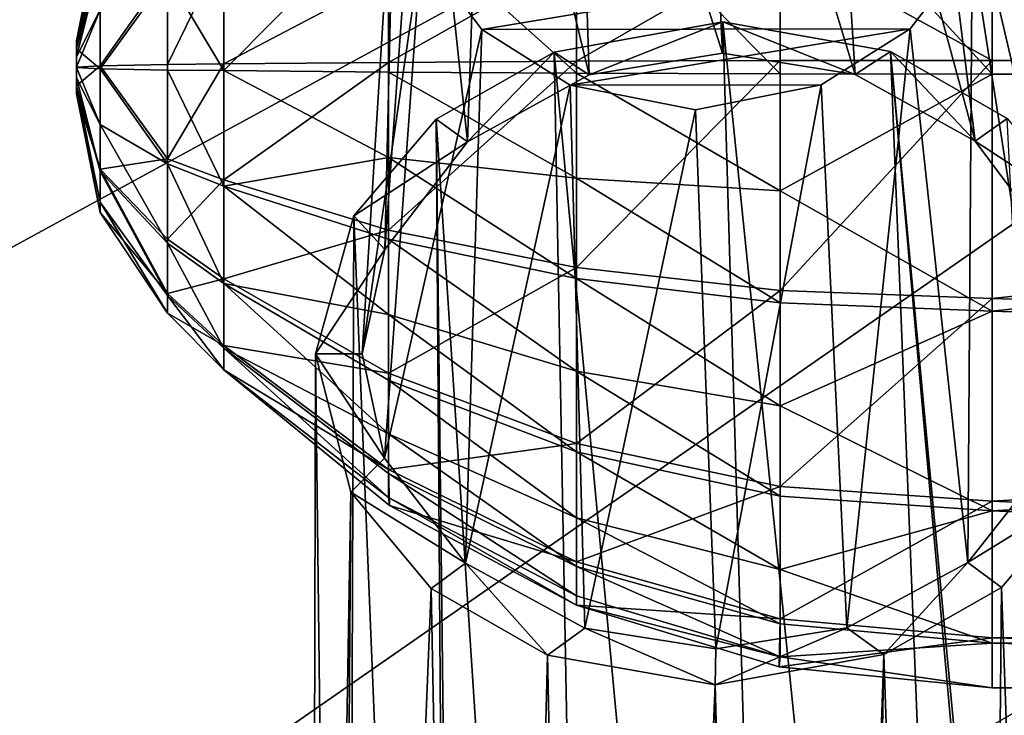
# Model space of a CAD drawing. Header units: metres. Extents: x -1004 to 0, y -808 to 0.
# Tile 20 of 96: x -837 to -805, y -169 to -146. Entities that reach past the tile are written whole.
import ezdxf

# ---------------------------------------------------------------- set-up
doc = ezdxf.new("R2010")
doc.units = ezdxf.units.M

msp = doc.modelspace()

# ---------------------------------------------------------------- linework, layer by layer
at = {"layer": 'top0123413'}
for points in [[(-994.037292, -794.032166, 90), (-994.037292, -10, 90), (-787.024658, -763.271118, 90)], [(-787.024658, -763.271118, 90), (-994.037292, -10, 90), (-533.424561, -638.481384, 90)], [(-994.037292, -10, 90), (-526.238708, -632.856445, 90), (-533.424561, -638.481384, 90)], [(-10, -10, 90), (-502.018646, -625.846375, 90), (-994.037292, -10, 90)], [(-502.018646, -625.846375, 90), (-510.034576, -626.560547, 90), (-994.037292, -10, 90)], [(-994.037292, -10, 90), (-510.034576, -626.560547, 90), (-518.256042, -628.853394, 90)], [(-518.256042, -628.853394, 90), (-526.238708, -632.856445, 90), (-994.037292, -10, 90)], [(-742.780518, -72.276802, 118.761467), (-792.152649, -69.16246, 118.815826), (-933.835571, -166.467499, 117.117363)], [(-933.835571, -166.467499, 117.117363), (-792.152649, -69.16246, 118.815826), (-930.932861, -128.084671, 117.787331)], [(-693.123474, -74.838211, 118.716751), (-742.780518, -72.276802, 118.761467), (-936.402649, -207.471207, 116.401634)], [(-936.402649, -207.471207, 116.401634), (-742.780518, -72.276802, 118.761467), (-933.835571, -166.467499, 117.117363)], [(-938.29071, -245.358398, 115.740311), (-646.118347, -76.727219, 118.683784), (-693.123474, -74.838211, 118.716751)], [(-938.29071, -245.358398, 115.740311), (-693.123474, -74.838211, 118.716751), (-936.402649, -207.471207, 116.401634)], [(-597.805054, -78.120209, 118.65947), (-646.118347, -76.727219, 118.683784), (-938.29071, -245.358398, 115.740311)], [(-939.738831, -283.879303, 115.067932), (-940.71405, -322.342346, 114.396553), (-597.805054, -78.120209, 118.65947)], [(-940.71405, -322.342346, 114.396553), (-513.875122, -606.131226, 109.443001), (-597.805054, -78.120209, 118.65947)], [(-939.738831, -283.879303, 115.067932), (-597.805054, -78.120209, 118.65947), (-938.29071, -245.358398, 115.740311)]]:
    msp.add_3dface(points, dxfattribs=at)
at = {"layer": 'top0123418'}
for points in [[(-815.154175, -131.288834, 1750.497559), (-819.203979, -132.093002, 1750.205444), (-814.40979, -147.189163, 1789.45459)], [(-811.115723, -132.080444, 1750.055908), (-815.154175, -131.288834, 1750.497559), (-810.134705, -147.873413, 1788.897217)], [(-815.154175, -131.288834, 1750.497559), (-814.40979, -147.189163, 1789.45459), (-810.134705, -147.873413, 1788.897217)], [(-819.203979, -132.093002, 1750.205444), (-822.070129, -133.896927, 1749.430542), (-818.700562, -147.886765, 1789.05542)], [(-819.203979, -132.093002, 1750.205444), (-818.700562, -147.886765, 1789.05542), (-814.40979, -147.189163, 1789.45459)], [(-808.277283, -133.873016, 1749.17688), (-811.115723, -132.080444, 1750.055908), (-806.265991, -150.026627, 1787.330322)], [(-811.115723, -132.080444, 1750.055908), (-810.134705, -147.873413, 1788.897217), (-806.265991, -150.026627, 1787.330322)], [(-822.070129, -133.896927, 1749.430542), (-824.06427, -136.489365, 1748.276245), (-822.617615, -150.051987, 1787.632446)], [(-822.070129, -133.896927, 1749.430542), (-822.617615, -150.051987, 1787.632446), (-818.700562, -147.886765, 1789.05542)], [(-806.316406, -136.461807, 1747.948364), (-808.277283, -133.873016, 1749.17688), (-803.675476, -153.490646, 1784.880737)], [(-808.277283, -133.873016, 1749.17688), (-806.265991, -150.026627, 1787.330322), (-803.675476, -153.490646, 1784.880737)], [(-824.06427, -136.489365, 1748.276245), (-825.285278, -153.523056, 1785.280762), (-822.617615, -150.051987, 1787.632446)], [(-824.06427, -136.489365, 1748.276245), (-824.967712, -140.164902, 1746.602783), (-825.285278, -153.523056, 1785.280762)], [(-805.463989, -140.135239, 1746.242065), (-806.316406, -136.461807, 1747.948364), (-803.020447, -156.846741, 1782.543701)], [(-806.316406, -136.461807, 1747.948364), (-803.675476, -153.490646, 1784.880737), (-803.020447, -156.846741, 1782.543701)], [(-826.016479, -156.881714, 1782.968994), (-824.967712, -140.164902, 1746.602783), (-824.115601, -143.837769, 1744.896851)], [(-824.967712, -140.164902, 1746.602783), (-826.016479, -156.881714, 1782.968994), (-825.285278, -153.523056, 1785.280762)], [(-803.818481, -160.207703, 1780.231689), (-806.367737, -143.811356, 1744.568359), (-805.463989, -140.135239, 1746.242065)], [(-803.020447, -156.846741, 1782.543701), (-803.818481, -160.207703, 1780.231689), (-805.463989, -140.135239, 1746.242065)], [(-825.294495, -160.239716, 1780.629272), (-826.016479, -156.881714, 1782.968994), (-824.115601, -143.837769, 1744.896851)], [(-825.294495, -160.239716, 1780.629272), (-824.115601, -143.837769, 1744.896851), (-822.157654, -146.424194, 1743.669556)], [(-822.157654, -146.424194, 1743.669556), (-824.115601, -143.837769, 1744.896851), (-806.367737, -143.811356, 1744.568359)], [(-808.364807, -146.406174, 1743.413086), (-822.157654, -146.424194, 1743.669556), (-806.367737, -143.811356, 1744.568359)], [(-806.506592, -163.60231, 1777.93335), (-808.364807, -146.406174, 1743.413086), (-806.367737, -143.811356, 1744.568359)], [(-803.818481, -160.207703, 1780.231689), (-806.506592, -163.60231, 1777.93335), (-806.367737, -143.811356, 1744.568359)], [(-814.397888, -146.17627, 1790.155884), (-819.825256, -147.156723, 1789.583008), (-811.889832, -231.928802, 1918.716064)], [(-819.825256, -147.156723, 1789.583008), (-814.397888, -146.17627, 1790.155884), (-818.700562, -147.886765, 1789.05542)], [(-814.397888, -146.17627, 1790.155884), (-814.40979, -147.189163, 1789.45459), (-818.700562, -147.886765, 1789.05542)], [(-810.134705, -147.873413, 1788.897217), (-814.40979, -147.189163, 1789.45459), (-814.397888, -146.17627, 1790.155884)], [(-811.889832, -231.928802, 1918.716064), (-805.622742, -231.939529, 1916.237183), (-814.397888, -146.17627, 1790.155884)], [(-805.622742, -231.939529, 1916.237183), (-808.992432, -147.140244, 1789.382568), (-814.397888, -146.17627, 1790.155884)], [(-808.992432, -147.140244, 1789.382568), (-810.134705, -147.873413, 1788.897217), (-814.397888, -146.17627, 1790.155884)], [(-822.683289, -163.626297, 1778.23291), (-825.294495, -160.239716, 1780.629272), (-822.157654, -146.424194, 1743.669556)], [(-822.683289, -163.626297, 1778.23291), (-822.157654, -146.424194, 1743.669556), (-819.316589, -148.219437, 1742.789185)], [(-819.316589, -148.219437, 1742.789185), (-822.157654, -146.424194, 1743.669556), (-808.364807, -146.406174, 1743.413086)], [(-811.228333, -148.207397, 1742.639404), (-819.316589, -148.219437, 1742.789185), (-808.364807, -146.406174, 1743.413086)], [(-810.397034, -165.714615, 1776.546509), (-811.228333, -148.207397, 1742.639404), (-808.364807, -146.406174, 1743.413086)], [(-806.506592, -163.60231, 1777.93335), (-810.397034, -165.714615, 1776.546509), (-808.364807, -146.406174, 1743.413086)], [(-819.825256, -147.156723, 1789.583008), (-823.625061, -149.321518, 1788.157959), (-818.244263, -231.958725, 1916.470581)], [(-823.625061, -149.321518, 1788.157959), (-819.825256, -147.156723, 1789.583008), (-822.617615, -150.051987, 1787.632446)], [(-822.617615, -150.051987, 1787.632446), (-819.825256, -147.156723, 1789.583008), (-818.700562, -147.886765, 1789.05542)], [(-819.825256, -147.156723, 1789.583008), (-818.244263, -231.958725, 1916.470581), (-811.889832, -231.928802, 1918.716064)], [(-806.265991, -150.026627, 1787.330322), (-810.134705, -147.873413, 1788.897217), (-808.992432, -147.140244, 1789.382568)], [(-805.622742, -231.939529, 1916.237183), (-801.391174, -231.861755, 1910.879028), (-808.992432, -147.140244, 1789.382568)], [(-801.391174, -231.861755, 1910.879028), (-801.025452, -232.134949, 1910.638794), (-808.992432, -147.140244, 1789.382568)], [(-808.992432, -147.140244, 1789.382568), (-801.025452, -232.134949, 1910.638794), (-805.241333, -149.293579, 1787.817993)], [(-805.241333, -149.293579, 1787.817993), (-806.265991, -150.026627, 1787.330322), (-808.992432, -147.140244, 1789.382568)], [(-818.840637, -165.727173, 1776.702881), (-822.683289, -163.626297, 1778.23291), (-819.316589, -148.219437, 1742.789185)], [(-811.228333, -148.207397, 1742.639404), (-815.277954, -149.011307, 1742.347412), (-819.316589, -148.219437, 1742.789185)], [(-818.840637, -165.727173, 1776.702881), (-819.316589, -148.219437, 1742.789185), (-815.277954, -149.011307, 1742.347412)], [(-814.626465, -166.391434, 1776.1604), (-815.277954, -149.011307, 1742.347412), (-811.228333, -148.207397, 1742.639404)], [(-810.397034, -165.714615, 1776.546509), (-814.626465, -166.391434, 1776.1604), (-811.228333, -148.207397, 1742.639404)], [(-814.626465, -166.391434, 1776.1604), (-818.840637, -165.727173, 1776.702881), (-815.277954, -149.011307, 1742.347412)], [(-823.625061, -149.321518, 1788.157959), (-826.283752, -152.428574, 1786.058228), (-823.044739, -232.168427, 1911.046143)], [(-826.283752, -152.428574, 1786.058228), (-823.625061, -149.321518, 1788.157959), (-822.617615, -150.051987, 1787.632446)], [(-823.625061, -149.321518, 1788.157959), (-822.671265, -231.894119, 1911.272583), (-818.244263, -231.958725, 1916.470581)], [(-822.671265, -231.894119, 1911.272583), (-823.625061, -149.321518, 1788.157959), (-823.044739, -232.168427, 1911.046143)], [(-805.241333, -149.293579, 1787.817993), (-802.652649, -152.392639, 1785.621216), (-806.265991, -150.026627, 1787.330322)], [(-826.283752, -152.428574, 1786.058228), (-822.617615, -150.051987, 1787.632446), (-825.285278, -153.523056, 1785.280762)], [(-802.652649, -152.392639, 1785.621216), (-803.675476, -153.490646, 1784.880737), (-806.265991, -150.026627, 1787.330322)], [(-826.283752, -152.428574, 1786.058228), (-827.516235, -156.884186, 1782.996582), (-826.577942, -236.107666, 1907.466797)], [(-827.516235, -156.884186, 1782.996582), (-826.283752, -152.428574, 1786.058228), (-825.285278, -153.523056, 1785.280762)], [(-823.044739, -232.168427, 1911.046143), (-826.283752, -152.428574, 1786.058228), (-826.577942, -236.107666, 1907.466797)], [(-827.516235, -156.884186, 1782.996582), (-825.285278, -153.523056, 1785.280762), (-826.016479, -156.881714, 1782.968994)], [(-826.577942, -236.107666, 1907.466797), (-827.516235, -156.884186, 1782.996582), (-827.717712, -240.037979, 1903.216919)], [(-827.516235, -156.884186, 1782.996582), (-826.384033, -161.336319, 1779.891113), (-827.717712, -240.037979, 1903.216919)], [(-825.294495, -160.239716, 1780.629272), (-827.516235, -156.884186, 1782.996582), (-826.016479, -156.881714, 1782.968994)], [(-826.384033, -161.336319, 1779.891113), (-827.516235, -156.884186, 1782.996582), (-825.294495, -160.239716, 1780.629272)], [(-822.683289, -163.626297, 1778.23291), (-826.384033, -161.336319, 1779.891113), (-825.294495, -160.239716, 1780.629272)], [(-803.818481, -160.207703, 1780.231689), (-802.753418, -161.300385, 1779.454102), (-806.506592, -163.60231, 1777.93335)], [(-827.717712, -240.037979, 1903.216919), (-826.384033, -161.336319, 1779.891113), (-826.962158, -243.264221, 1899.11377)], [(-826.384033, -161.336319, 1779.891113), (-823.791443, -164.438278, 1777.692261), (-826.962158, -243.264221, 1899.11377)], [(-823.791443, -164.438278, 1777.692261), (-826.384033, -161.336319, 1779.891113), (-822.683289, -163.626297, 1778.23291)], [(-802.753418, -161.300385, 1779.454102), (-805.416077, -164.410339, 1777.352417), (-806.506592, -163.60231, 1777.93335)], [(-802.753418, -161.300385, 1779.454102), (-802.358093, -251.052414, 1897.449829), (-805.416077, -164.410339, 1777.352417)], [(-820.043884, -166.588425, 1776.129883), (-823.791443, -164.438278, 1777.692261), (-822.683289, -163.626297, 1778.23291)], [(-820.043884, -166.588425, 1776.129883), (-822.683289, -163.626297, 1778.23291), (-818.840637, -165.727173, 1776.702881)], [(-806.506592, -163.60231, 1777.93335), (-809.21228, -166.57196, 1775.929565), (-810.397034, -165.714615, 1776.546509)], [(-806.506592, -163.60231, 1777.93335), (-805.416077, -164.410339, 1777.352417), (-809.21228, -166.57196, 1775.929565)], [(-826.962158, -243.264221, 1899.11377), (-823.791443, -164.438278, 1777.692261), (-822.14325, -251.082504, 1897.815674)], [(-823.791443, -164.438278, 1777.692261), (-820.043884, -166.588425, 1776.129883), (-822.14325, -251.082504, 1897.815674)], [(-805.416077, -164.410339, 1777.352417), (-806.279663, -253.562241, 1896.975708), (-809.21228, -166.57196, 1775.929565)], [(-802.358093, -251.052414, 1897.449829), (-806.279663, -253.562241, 1896.975708), (-805.416077, -164.410339, 1777.352417)], [(-814.639038, -167.552185, 1775.356812), (-820.043884, -166.588425, 1776.129883), (-818.840637, -165.727173, 1776.702881)], [(-814.639038, -167.552185, 1775.356812), (-818.840637, -165.727173, 1776.702881), (-814.626465, -166.391434, 1776.1604)], [(-809.21228, -166.57196, 1775.929565), (-814.639038, -167.552185, 1775.356812), (-810.397034, -165.714615, 1776.546509)], [(-810.397034, -165.714615, 1776.546509), (-814.639038, -167.552185, 1775.356812), (-814.626465, -166.391434, 1776.1604)], [(-822.14325, -251.082504, 1897.815674), (-820.043884, -166.588425, 1776.129883), (-818.234253, -253.580429, 1897.196899)], [(-820.043884, -166.588425, 1776.129883), (-814.639038, -167.552185, 1775.356812), (-818.234253, -253.580429, 1897.196899)], [(-812.256836, -254.960907, 1896.97937), (-814.639038, -167.552185, 1775.356812), (-809.21228, -166.57196, 1775.929565)], [(-809.21228, -166.57196, 1775.929565), (-810.802673, -254.743591, 1896.770142), (-812.256836, -254.960907, 1896.97937)], [(-806.279663, -253.562241, 1896.975708), (-810.802673, -254.743591, 1896.770142), (-809.21228, -166.57196, 1775.929565)], [(-818.234253, -253.580429, 1897.196899), (-814.639038, -167.552185, 1775.356812), (-813.718384, -254.748016, 1896.823975)], [(-814.639038, -167.552185, 1775.356812), (-812.256836, -254.960907, 1896.97937), (-813.718384, -254.748016, 1896.823975)]]:
    msp.add_3dface(points, dxfattribs=at)
at = {"layer": 'top0123420'}
for points in [[(-735.21582, -137.453842, 1747.1604), (-735.21582, -147.423447, 1744.369873), (-805.718384, -139.787186, 1745.977295)], [(-805.718384, -140.197998, 1782.930054), (-735.21582, -147.868073, 1784.367432), (-735.21582, -137.838913, 1781.799194)], [(-805.718384, -139.787186, 1745.977295), (-805.718384, -147.423447, 1744.369873), (-812.546509, -143.664673, 1745.455688)], [(-805.718384, -139.787186, 1745.977295), (-735.21582, -147.423447, 1744.369873), (-805.718384, -147.423447, 1744.369873)], [(-812.546509, -140.448441, 1782.305908), (-819.112305, -141.190125, 1780.45752), (-812.546509, -147.860626, 1783.694824)], [(-805.718384, -140.197998, 1782.930054), (-812.546509, -140.448441, 1782.305908), (-805.718384, -147.868088, 1784.36731)], [(-812.546509, -140.448441, 1782.305908), (-812.546509, -147.860626, 1783.694824), (-805.718384, -147.868088, 1784.36731)], [(-805.718384, -140.197998, 1782.930054), (-805.718384, -147.868088, 1784.36731), (-735.21582, -147.868073, 1784.367432)], [(-819.112305, -141.190125, 1780.45752), (-825.16333, -142.394562, 1777.455811), (-819.112305, -147.838486, 1781.703247)], [(-819.112305, -141.190125, 1780.45752), (-819.112305, -147.838486, 1781.703247), (-812.546509, -147.860626, 1783.694824)], [(-830.467102, -144.015442, 1773.416138), (-830.467102, -147.754135, 1774.116699), (-825.16333, -142.394562, 1777.455811)], [(-830.467102, -147.754135, 1774.116699), (-825.16333, -147.802521, 1778.469116), (-825.16333, -142.394562, 1777.455811)], [(-825.16333, -142.394562, 1777.455811), (-825.16333, -147.802521, 1778.469116), (-819.112305, -147.838486, 1781.703247)], [(-834.454651, -142.961349, 1764.420654), (-835.21582, -146.787949, 1764.378174), (-834.454651, -144.367126, 1767.714722)], [(-835.21582, -146.787949, 1764.378174), (-834.454651, -142.961349, 1764.420654), (-835.21582, -146.849625, 1764.049194)], [(-834.454651, -142.961349, 1764.420654), (-834.454651, -143.29718, 1762.626221), (-835.21582, -146.849625, 1764.049194)], [(-835.21582, -146.849625, 1764.049194), (-834.454651, -143.29718, 1762.626221), (-835.21582, -147.032547, 1763.768799)], [(-834.454651, -143.29718, 1762.626221), (-834.454651, -144.293488, 1761.096313), (-835.21582, -147.032547, 1763.768799)], [(-812.546509, -143.664673, 1745.455688), (-819.112305, -147.453049, 1747.033936), (-819.112305, -144.074921, 1747.404663)], [(-812.546509, -143.664673, 1745.455688), (-812.546509, -147.430908, 1745.042358), (-819.112305, -147.453049, 1747.033936)], [(-805.718384, -147.423447, 1744.369873), (-812.546509, -147.430908, 1745.042358), (-812.546509, -143.664673, 1745.455688)], [(-832.286926, -144.530304, 1757.077393), (-830.467102, -143.815201, 1755.404053), (-832.286926, -147.557648, 1756.440186)], [(-830.467102, -143.815201, 1755.404053), (-830.467102, -147.537399, 1754.620483), (-832.286926, -147.557648, 1756.440186)], [(-830.467102, -143.815201, 1755.404053), (-825.16333, -144.741135, 1750.56958), (-830.467102, -147.537399, 1754.620483)], [(-835.21582, -147.032547, 1763.768799), (-834.454651, -144.293488, 1761.096313), (-835.21582, -147.308746, 1763.579956)], [(-834.454651, -144.293488, 1761.096313), (-834.454651, -145.798935, 1760.063477), (-835.21582, -147.308746, 1763.579956)], [(-830.467102, -144.015442, 1773.416138), (-832.286926, -144.693237, 1771.727295), (-830.467102, -147.754135, 1774.116699)], [(-819.112305, -144.074921, 1747.404663), (-819.112305, -147.453049, 1747.033936), (-825.16333, -147.488998, 1750.268066)], [(-825.16333, -147.488998, 1750.268066), (-825.16333, -144.741135, 1750.56958), (-819.112305, -144.074921, 1747.404663)], [(-835.21582, -146.787949, 1764.378174), (-835.21582, -147.046158, 1764.981934), (-834.454651, -144.367126, 1767.714722)], [(-834.454651, -144.367126, 1767.714722), (-835.21582, -147.046158, 1764.981934), (-834.454651, -147.697876, 1769.052979)], [(-834.454651, -147.697876, 1769.052979), (-832.286926, -144.693237, 1771.727295), (-834.454651, -144.367126, 1767.714722)], [(-834.454651, -145.798935, 1760.063477), (-832.286926, -144.530304, 1757.077393), (-834.454651, -147.593689, 1759.684204)], [(-832.286926, -144.530304, 1757.077393), (-832.286926, -147.557648, 1756.440186), (-834.454651, -147.593689, 1759.684204)], [(-834.454651, -147.697876, 1769.052979), (-832.286926, -147.734009, 1772.296997), (-832.286926, -144.693237, 1771.727295)], [(-832.286926, -144.693237, 1771.727295), (-832.286926, -147.734009, 1772.296997), (-830.467102, -147.754135, 1774.116699)], [(-825.16333, -144.741135, 1750.56958), (-825.16333, -147.488998, 1750.268066), (-830.467102, -147.537399, 1754.620483)], [(-835.21582, -147.308746, 1763.579956), (-834.454651, -145.798935, 1760.063477), (-835.21582, -147.636215, 1763.510864)], [(-834.454651, -145.798935, 1760.063477), (-834.454651, -147.593689, 1759.684204), (-835.21582, -147.636215, 1763.510864)], [(-835.21582, -146.849625, 1764.049194), (-835.21582, -148.503555, 1764.359131), (-835.21582, -146.787949, 1764.378174)], [(-835.21582, -148.503555, 1764.359131), (-835.21582, -148.441925, 1764.68811), (-835.21582, -146.787949, 1764.378174)], [(-835.21582, -146.787949, 1764.378174), (-835.21582, -148.441925, 1764.68811), (-835.21582, -148.259048, 1764.968384)], [(-835.21582, -146.787949, 1764.378174), (-835.21582, -148.259048, 1764.968384), (-835.21582, -147.046158, 1764.981934)], [(-835.21582, -147.032547, 1763.768799), (-835.21582, -148.245514, 1763.755371), (-835.21582, -146.849625, 1764.049194)], [(-835.21582, -148.245514, 1763.755371), (-835.21582, -148.503555, 1764.359131), (-835.21582, -146.849625, 1764.049194)], [(-835.21582, -147.032547, 1763.768799), (-835.21582, -147.308746, 1763.579956), (-835.21582, -148.245514, 1763.755371)], [(-835.21582, -147.046158, 1764.981934), (-835.21582, -147.655304, 1765.22644), (-834.454651, -147.697876, 1769.052979)], [(-835.21582, -148.259048, 1764.968384), (-835.21582, -147.982834, 1765.157471), (-835.21582, -147.046158, 1764.981934)], [(-835.21582, -147.046158, 1764.981934), (-835.21582, -147.982834, 1765.157471), (-835.21582, -147.655304, 1765.22644)], [(-835.21582, -147.308746, 1763.579956), (-835.21582, -147.636215, 1763.510864), (-835.21582, -148.245514, 1763.755371)], [(-819.112305, -147.453049, 1747.033936), (-825.16333, -152.896973, 1751.281494), (-825.16333, -147.488998, 1750.268066)], [(-819.112305, -147.453049, 1747.033936), (-819.112305, -154.10141, 1748.279785), (-825.16333, -152.896973, 1751.281494)], [(-812.546509, -147.430908, 1745.042358), (-819.112305, -154.10141, 1748.279785), (-819.112305, -147.453049, 1747.033936)], [(-812.546509, -154.843094, 1746.431274), (-819.112305, -154.10141, 1748.279785), (-812.546509, -147.430908, 1745.042358)], [(-812.546509, -147.430908, 1745.042358), (-805.718384, -147.423447, 1744.369873), (-812.546509, -154.843094, 1746.431274)], [(-805.718384, -147.423447, 1744.369873), (-805.718384, -155.093552, 1745.807129), (-812.546509, -154.843094, 1746.431274)], [(-735.21582, -147.423447, 1744.369873), (-805.718384, -155.093552, 1745.807129), (-805.718384, -147.423447, 1744.369873)], [(-735.21582, -147.423447, 1744.369873), (-735.21582, -157.452606, 1746.937988), (-805.718384, -155.093552, 1745.807129)], [(-835.21582, -147.636215, 1763.510864), (-834.454651, -147.593689, 1759.684204), (-835.21582, -148.245514, 1763.755371)], [(-834.454651, -147.593689, 1759.684204), (-834.454651, -150.924408, 1761.022583), (-835.21582, -148.245514, 1763.755371)], [(-834.454651, -147.697876, 1769.052979), (-835.21582, -147.655304, 1765.22644), (-834.454651, -149.492661, 1768.673828)], [(-835.21582, -147.655304, 1765.22644), (-835.21582, -147.982834, 1765.157471), (-834.454651, -149.492661, 1768.673828)], [(-834.454651, -147.593689, 1759.684204), (-832.286926, -147.557648, 1756.440186), (-832.286926, -150.598419, 1757.01001)], [(-834.454651, -147.593689, 1759.684204), (-832.286926, -150.598419, 1757.01001), (-834.454651, -150.924408, 1761.022583)], [(-834.454651, -149.492661, 1768.673828), (-832.286926, -150.761307, 1771.65979), (-834.454651, -147.697876, 1769.052979)], [(-832.286926, -150.761307, 1771.65979), (-832.286926, -147.734009, 1772.296997), (-834.454651, -147.697876, 1769.052979)], [(-832.286926, -147.557648, 1756.440186), (-830.467102, -147.537399, 1754.620483), (-832.286926, -150.598419, 1757.01001)], [(-830.467102, -147.537399, 1754.620483), (-830.467102, -151.276093, 1755.321045), (-832.286926, -150.598419, 1757.01001)], [(-830.467102, -147.754135, 1774.116699), (-832.286926, -147.734009, 1772.296997), (-830.467102, -151.476318, 1773.333252)], [(-832.286926, -147.734009, 1772.296997), (-832.286926, -150.761307, 1771.65979), (-830.467102, -151.476318, 1773.333252)], [(-830.467102, -147.537399, 1754.620483), (-825.16333, -147.488998, 1750.268066), (-830.467102, -151.276093, 1755.321045)], [(-825.16333, -147.488998, 1750.268066), (-825.16333, -152.896973, 1751.281494), (-830.467102, -151.276093, 1755.321045)], [(-825.16333, -147.802521, 1778.469116), (-830.467102, -147.754135, 1774.116699), (-825.16333, -150.550385, 1778.167603)], [(-825.16333, -150.550385, 1778.167603), (-830.467102, -147.754135, 1774.116699), (-830.467102, -151.476318, 1773.333252)], [(-819.112305, -147.838486, 1781.703247), (-825.16333, -147.802521, 1778.469116), (-819.112305, -151.216599, 1781.332642)], [(-819.112305, -151.216599, 1781.332642), (-825.16333, -147.802521, 1778.469116), (-825.16333, -150.550385, 1778.167603)], [(-834.454651, -149.492661, 1768.673828), (-835.21582, -147.982834, 1765.157471), (-834.454651, -150.998062, 1767.640991)], [(-835.21582, -147.982834, 1765.157471), (-835.21582, -148.259048, 1764.968384), (-834.454651, -150.998062, 1767.640991)], [(-812.546509, -147.860626, 1783.694824), (-819.112305, -147.838486, 1781.703247), (-812.546509, -151.626846, 1783.281616)], [(-812.546509, -151.626846, 1783.281616), (-819.112305, -147.838486, 1781.703247), (-819.112305, -151.216599, 1781.332642)], [(-805.718384, -147.868088, 1784.36731), (-812.546509, -147.860626, 1783.694824), (-812.546509, -151.626846, 1783.281616)], [(-812.546509, -151.626846, 1783.281616), (-805.718384, -155.504318, 1782.759888), (-805.718384, -147.868088, 1784.36731)], [(-805.718384, -147.868088, 1784.36731), (-805.718384, -155.504318, 1782.759888), (-735.21582, -147.868073, 1784.367432)], [(-735.21582, -147.868073, 1784.367432), (-805.718384, -155.504318, 1782.759888), (-735.21582, -157.837677, 1781.576904)], [(-835.21582, -148.245514, 1763.755371), (-834.454651, -150.924408, 1761.022583), (-835.21582, -148.503555, 1764.359131)], [(-834.454651, -150.998062, 1767.640991), (-835.21582, -148.259048, 1764.968384), (-834.454651, -151.994354, 1766.111084)], [(-835.21582, -148.259048, 1764.968384), (-835.21582, -148.441925, 1764.68811), (-834.454651, -151.994354, 1766.111084)], [(-834.454651, -151.994354, 1766.111084), (-835.21582, -148.441925, 1764.68811), (-834.454651, -152.330154, 1764.316528)], [(-835.21582, -148.441925, 1764.68811), (-835.21582, -148.503555, 1764.359131), (-834.454651, -152.330154, 1764.316528)], [(-834.454651, -150.924408, 1761.022583), (-834.454651, -152.330154, 1764.316528), (-835.21582, -148.503555, 1764.359131)], [(-834.454651, -150.998062, 1767.640991), (-832.286926, -153.314331, 1769.912476), (-834.454651, -149.492661, 1768.673828)], [(-832.286926, -153.314331, 1769.912476), (-832.286926, -150.761307, 1771.65979), (-834.454651, -149.492661, 1768.673828)], [(-832.286926, -150.598419, 1757.01001), (-832.286926, -153.189667, 1758.700073), (-834.454651, -150.924408, 1761.022583)], [(-832.286926, -150.598419, 1757.01001), (-830.467102, -151.276093, 1755.321045), (-832.286926, -153.189667, 1758.700073)], [(-830.467102, -151.476318, 1773.333252), (-825.16333, -153.18663, 1777.335815), (-825.16333, -150.550385, 1778.167603)], [(-825.16333, -153.18663, 1777.335815), (-819.112305, -154.457489, 1780.310059), (-825.16333, -150.550385, 1778.167603)], [(-825.16333, -150.550385, 1778.167603), (-819.112305, -154.457489, 1780.310059), (-819.112305, -151.216599, 1781.332642)], [(-834.454651, -150.924408, 1761.022583), (-832.286926, -153.189667, 1758.700073), (-832.286926, -154.936905, 1761.253174)], [(-834.454651, -152.330154, 1764.316528), (-834.454651, -150.924408, 1761.022583), (-832.286926, -154.936905, 1761.253174)], [(-830.467102, -151.476318, 1773.333252), (-832.286926, -150.761307, 1771.65979), (-830.467102, -154.615341, 1771.184937)], [(-832.286926, -150.761307, 1771.65979), (-832.286926, -153.314331, 1769.912476), (-830.467102, -154.615341, 1771.184937)], [(-834.454651, -151.994354, 1766.111084), (-832.286926, -155.00441, 1767.321289), (-834.454651, -150.998062, 1767.640991)], [(-832.286926, -155.00441, 1767.321289), (-832.286926, -153.314331, 1769.912476), (-834.454651, -150.998062, 1767.640991)], [(-830.467102, -151.276093, 1755.321045), (-830.467102, -154.462097, 1757.399048), (-832.286926, -153.189667, 1758.700073)], [(-830.467102, -151.276093, 1755.321045), (-825.16333, -152.896973, 1751.281494), (-830.467102, -154.462097, 1757.399048)], [(-819.112305, -154.457489, 1780.310059), (-812.546509, -155.240082, 1782.141479), (-819.112305, -151.216599, 1781.332642)], [(-819.112305, -151.216599, 1781.332642), (-812.546509, -155.240082, 1782.141479), (-812.546509, -151.626846, 1783.281616)], [(-830.467102, -154.615341, 1771.184937), (-825.16333, -155.60994, 1776.005737), (-830.467102, -151.476318, 1773.333252)], [(-825.16333, -155.60994, 1776.005737), (-825.16333, -153.18663, 1777.335815), (-830.467102, -151.476318, 1773.333252)], [(-812.546509, -155.240082, 1782.141479), (-805.718384, -155.504318, 1782.759888), (-812.546509, -151.626846, 1783.281616)], [(-834.454651, -152.330154, 1764.316528), (-832.286926, -155.574203, 1764.280518), (-834.454651, -151.994354, 1766.111084)], [(-832.286926, -155.574203, 1764.280518), (-832.286926, -155.00441, 1767.321289), (-834.454651, -151.994354, 1766.111084)], [(-832.286926, -155.574203, 1764.280518), (-834.454651, -152.330154, 1764.316528), (-832.286926, -154.936905, 1761.253174)], [(-832.286926, -153.189667, 1758.700073), (-830.467102, -154.462097, 1757.399048), (-832.286926, -154.936905, 1761.253174)], [(-825.16333, -152.896973, 1751.281494), (-825.16333, -157.505508, 1754.287231), (-830.467102, -154.462097, 1757.399048)], [(-819.112305, -154.10141, 1748.279785), (-825.16333, -157.505508, 1754.287231), (-825.16333, -152.896973, 1751.281494)], [(-819.112305, -157.43663, 1778.674805), (-819.112305, -154.457489, 1780.310059), (-825.16333, -153.18663, 1777.335815)], [(-825.16333, -153.18663, 1777.335815), (-825.16333, -155.60994, 1776.005737), (-819.112305, -157.43663, 1778.674805)], [(-830.467102, -154.615341, 1771.184937), (-832.286926, -153.314331, 1769.912476), (-830.467102, -156.693298, 1767.998901)], [(-832.286926, -153.314331, 1769.912476), (-832.286926, -155.00441, 1767.321289), (-830.467102, -156.693298, 1767.998901)], [(-819.112305, -159.766968, 1751.974854), (-825.16333, -157.505508, 1754.287231), (-819.112305, -154.10141, 1748.279785)], [(-819.112305, -159.766968, 1751.974854), (-819.112305, -154.10141, 1748.279785), (-812.546509, -154.843094, 1746.431274)], [(-830.467102, -154.462097, 1757.399048), (-830.467102, -156.610367, 1760.538086), (-832.286926, -154.936905, 1761.253174)], [(-830.467102, -154.462097, 1757.399048), (-825.16333, -157.505508, 1754.287231), (-830.467102, -156.610367, 1760.538086)], [(-812.546509, -158.561493, 1780.318481), (-819.112305, -154.457489, 1780.310059), (-819.112305, -157.43663, 1778.674805)], [(-812.546509, -158.561493, 1780.318481), (-812.546509, -155.240082, 1782.141479), (-819.112305, -154.457489, 1780.310059)], [(-825.16333, -159.457016, 1772.072144), (-825.16333, -157.727188, 1774.228394), (-830.467102, -154.615341, 1771.184937)], [(-825.16333, -157.727188, 1774.228394), (-825.16333, -155.60994, 1776.005737), (-830.467102, -154.615341, 1771.184937)], [(-830.467102, -154.615341, 1771.184937), (-830.467102, -156.693298, 1767.998901), (-825.16333, -159.457016, 1772.072144)], [(-832.286926, -154.936905, 1761.253174), (-830.467102, -156.610367, 1760.538086), (-832.286926, -155.574203, 1764.280518)], [(-830.467102, -156.693298, 1767.998901), (-832.286926, -155.00441, 1767.321289), (-830.467102, -157.39389, 1764.260254)], [(-832.286926, -155.00441, 1767.321289), (-832.286926, -155.574203, 1764.280518), (-830.467102, -157.39389, 1764.260254)], [(-812.546509, -161.159561, 1750.551025), (-819.112305, -159.766968, 1751.974854), (-812.546509, -154.843094, 1746.431274)], [(-812.546509, -154.843094, 1746.431274), (-805.718384, -155.093552, 1745.807129), (-812.546509, -161.159561, 1750.551025)], [(-805.718384, -155.093552, 1745.807129), (-805.718384, -161.629791, 1750.07019), (-812.546509, -161.159561, 1750.551025)], [(-735.21582, -157.452606, 1746.937988), (-805.718384, -161.629791, 1750.07019), (-805.718384, -155.093552, 1745.807129)], [(-805.718384, -155.504318, 1782.759888), (-812.546509, -155.240082, 1782.141479), (-812.546509, -158.561493, 1780.318481)], [(-830.467102, -156.610367, 1760.538086), (-830.467102, -157.39389, 1764.260254), (-832.286926, -155.574203, 1764.280518)], [(-819.112305, -157.43663, 1778.674805), (-825.16333, -155.60994, 1776.005737), (-819.112305, -160.03949, 1776.489868)], [(-819.112305, -160.03949, 1776.489868), (-825.16333, -155.60994, 1776.005737), (-825.16333, -157.727188, 1774.228394)], [(-805.718384, -161.944183, 1778.352661), (-805.718384, -155.504318, 1782.759888), (-812.546509, -158.561493, 1780.318481)], [(-805.718384, -155.504318, 1782.759888), (-805.718384, -161.944183, 1778.352661), (-735.21582, -157.837677, 1781.576904)], [(-825.16333, -157.505508, 1754.287231), (-825.16333, -160.612976, 1758.827759), (-830.467102, -156.610367, 1760.538086)], [(-830.467102, -156.610367, 1760.538086), (-825.16333, -160.612976, 1758.827759), (-830.467102, -157.39389, 1764.260254)], [(-830.467102, -156.693298, 1767.998901), (-825.16333, -160.732941, 1769.619873), (-825.16333, -159.457016, 1772.072144)], [(-825.16333, -160.732941, 1769.619873), (-830.467102, -156.693298, 1767.998901), (-825.16333, -161.505936, 1766.96582)], [(-830.467102, -156.693298, 1767.998901), (-830.467102, -157.39389, 1764.260254), (-825.16333, -161.505936, 1766.96582)], [(-825.16333, -161.505936, 1766.96582), (-830.467102, -157.39389, 1764.260254), (-825.132263, -161.766251, 1764.21167)], [(-825.16333, -160.612976, 1758.827759), (-825.132263, -161.766251, 1764.21167), (-830.467102, -157.39389, 1764.260254)], [(-825.16333, -160.612976, 1758.827759), (-825.16333, -157.505508, 1754.287231), (-819.112305, -159.766968, 1751.974854)], [(-812.546509, -161.463394, 1777.882446), (-812.546509, -158.561493, 1780.318481), (-819.112305, -157.43663, 1778.674805)], [(-812.546509, -161.463394, 1777.882446), (-819.112305, -157.43663, 1778.674805), (-819.112305, -160.03949, 1776.489868)], [(-735.21582, -157.452606, 1746.937988), (-735.21582, -164.854034, 1754.176758), (-805.718384, -161.629791, 1750.07019)], [(-819.112305, -162.166077, 1773.838989), (-825.16333, -157.727188, 1774.228394), (-825.16333, -159.457016, 1772.072144)], [(-825.16333, -157.727188, 1774.228394), (-819.112305, -162.166077, 1773.838989), (-819.112305, -160.03949, 1776.489868)], [(-735.21582, -157.837677, 1781.576904), (-805.718384, -161.944183, 1778.352661), (-735.21582, -165.076355, 1774.175537)], [(-805.718384, -161.944183, 1778.352661), (-812.546509, -158.561493, 1780.318481), (-812.546509, -161.463394, 1777.882446)], [(-819.112305, -163.73465, 1770.824341), (-819.112305, -162.166077, 1773.838989), (-825.16333, -159.457016, 1772.072144)], [(-825.16333, -159.457016, 1772.072144), (-825.16333, -160.732941, 1769.619873), (-819.112305, -163.73465, 1770.824341)], [(-819.112305, -163.587173, 1757.556885), (-825.16333, -160.612976, 1758.827759), (-819.112305, -159.766968, 1751.974854)], [(-819.112305, -163.587173, 1757.556885), (-819.112305, -159.766968, 1751.974854), (-812.546509, -161.159561, 1750.551025)], [(-819.112305, -162.166077, 1773.838989), (-812.546509, -163.834305, 1774.927124), (-819.112305, -160.03949, 1776.489868)], [(-819.112305, -160.03949, 1776.489868), (-812.546509, -163.834305, 1774.927124), (-812.546509, -161.463394, 1777.882446)], [(-825.132263, -161.766251, 1764.21167), (-825.16333, -160.612976, 1758.827759), (-819.112305, -163.587173, 1757.556885)], [(-825.16333, -160.732941, 1769.619873), (-819.112305, -164.684952, 1767.561401), (-819.112305, -163.73465, 1770.824341)], [(-825.16333, -161.505936, 1766.96582), (-819.112305, -164.684952, 1767.561401), (-825.16333, -160.732941, 1769.619873)], [(-812.546509, -165.418671, 1756.774292), (-819.112305, -163.587173, 1757.556885), (-812.546509, -161.159561, 1750.551025)], [(-812.546509, -161.159561, 1750.551025), (-805.718384, -161.629791, 1750.07019), (-812.546509, -165.418671, 1756.774292)], [(-825.132263, -161.766251, 1764.21167), (-819.112488, -164.980911, 1764.175903), (-825.16333, -161.505936, 1766.96582)], [(-819.112488, -164.980911, 1764.175903), (-819.112305, -164.684952, 1767.561401), (-825.16333, -161.505936, 1766.96582)], [(-812.546509, -163.834305, 1774.927124), (-805.718384, -161.944183, 1778.352661), (-812.546509, -161.463394, 1777.882446)], [(-805.718384, -161.629791, 1750.07019), (-805.718384, -166.037094, 1756.51001), (-812.546509, -165.418671, 1756.774292)], [(-735.21582, -164.854034, 1754.176758), (-805.718384, -166.037094, 1756.51001), (-805.718384, -161.629791, 1750.07019)], [(-819.112488, -164.980911, 1764.175903), (-825.132263, -161.766251, 1764.21167), (-819.112305, -163.587173, 1757.556885)], [(-805.718384, -166.20723, 1771.816406), (-805.718384, -161.944183, 1778.352661), (-812.546509, -163.834305, 1774.927124)], [(-805.718384, -161.944183, 1778.352661), (-805.718384, -166.20723, 1771.816406), (-735.21582, -165.076355, 1774.175537)], [(-812.546509, -165.583099, 1771.565918), (-819.112305, -162.166077, 1773.838989), (-819.112305, -163.73465, 1770.824341)], [(-812.546509, -165.583099, 1771.565918), (-812.546509, -163.834305, 1774.927124), (-819.112305, -162.166077, 1773.838989)], [(-819.112488, -164.980911, 1764.175903), (-819.112305, -163.587173, 1757.556885), (-812.546509, -165.418671, 1756.774292)], [(-812.546509, -166.642578, 1767.928223), (-812.546509, -165.583099, 1771.565918), (-819.112305, -163.73465, 1770.824341)], [(-819.112305, -163.73465, 1770.824341), (-819.112305, -164.684952, 1767.561401), (-812.546509, -166.642578, 1767.928223)], [(-812.546509, -165.583099, 1771.565918), (-805.718384, -166.20723, 1771.816406), (-812.546509, -163.834305, 1774.927124)], [(-819.112305, -164.684952, 1767.561401), (-819.112488, -164.980911, 1764.175903), (-812.546509, -166.642578, 1767.928223)], [(-735.21582, -164.854034, 1754.176758), (-735.21582, -167.644531, 1764.146362), (-805.718384, -166.037094, 1756.51001)], [(-812.546509, -166.642578, 1767.928223), (-819.112488, -164.980911, 1764.175903), (-812.582581, -166.964142, 1764.153931)], [(-812.582581, -166.964142, 1764.153931), (-819.112488, -164.980911, 1764.175903), (-812.546509, -165.418671, 1756.774292)], [(-735.21582, -165.076355, 1774.175537), (-805.718384, -166.20723, 1771.816406), (-735.21582, -167.644531, 1764.146362)], [(-812.546509, -165.418671, 1756.774292), (-805.718384, -166.037094, 1756.51001), (-812.582581, -166.964142, 1764.153931)], [(-805.718384, -166.20723, 1771.816406), (-812.546509, -165.583099, 1771.565918), (-812.546509, -166.642578, 1767.928223)], [(-805.718384, -166.037094, 1756.51001), (-805.718384, -167.644531, 1764.146362), (-812.582581, -166.964142, 1764.153931)], [(-735.21582, -167.644531, 1764.146362), (-805.718384, -167.644531, 1764.146362), (-805.718384, -166.037094, 1756.51001)], [(-805.718384, -167.644531, 1764.146362), (-805.718384, -166.20723, 1771.816406), (-812.546509, -166.642578, 1767.928223)], [(-805.718384, -166.20723, 1771.816406), (-805.718384, -167.644531, 1764.146362), (-735.21582, -167.644531, 1764.146362)], [(-812.582581, -166.964142, 1764.153931), (-805.718384, -167.644531, 1764.146362), (-812.546509, -166.642578, 1767.928223)]]:
    msp.add_3dface(points, dxfattribs=at)

doc.saveas('drawing.dxf')
